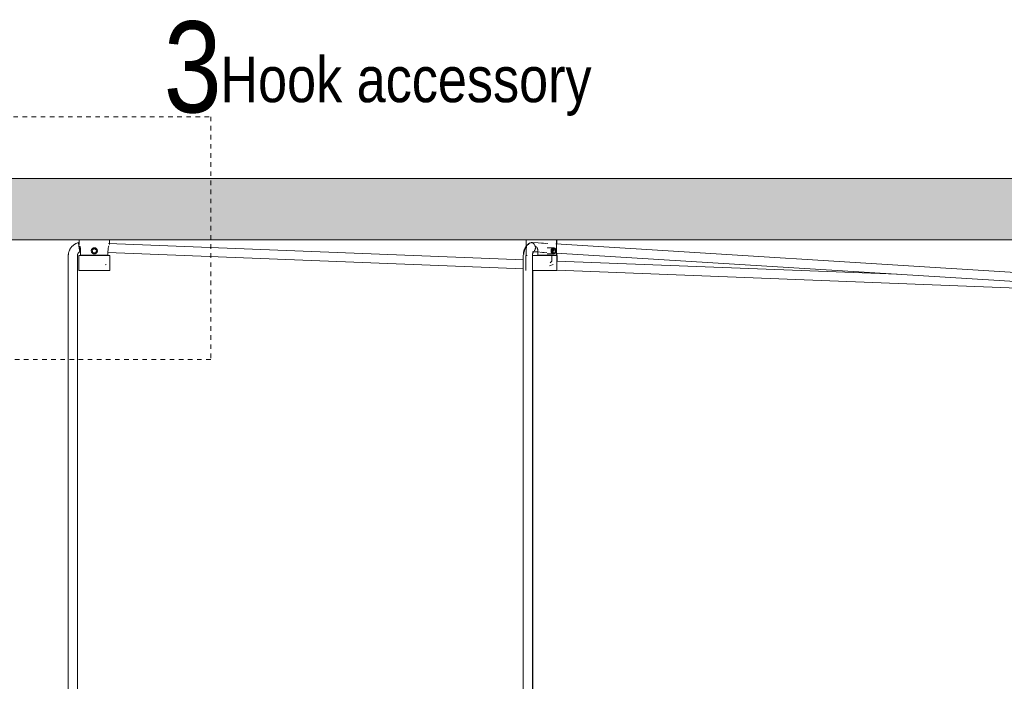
# Model space of a CAD drawing. Header units: millimetres. Extents: x 5395 to 10087, y 397 to 7363.
# Tile 5 of 14: x 5759 to 6408, y 1709 to 2145. Entities that reach past the tile are written whole.
import ezdxf

# ---------------------------------------------------------------- set-up
doc = ezdxf.new("R2010")
doc.units = ezdxf.units.MM
doc.linetypes.add('Dash', pattern=[6, 3, -3])
doc.layers.add('A-ANNO-DIMS', color=7, linetype='Dash', lineweight=9, true_color=0xd2d2d2)
for name, color, linetype, lineweight in [('A-CLNG', 7, 'Continuous', 9), ('E-LITE-EQPM', 7, 'Continuous', 20), ('G-ANNO-TEXT', 7, 'Continuous', 9)]:
    doc.layers.add(name, color=color, linetype=linetype, lineweight=lineweight)
doc.styles.add('Arial Narrow_1', font='ARIALN.TTF', dxfattribs={"height": 60})
doc.styles.add('Arial Narrow_2', font='ARIALN.TTF', dxfattribs={"height": 30})

# ---------------------------------------------------------------- blocks, each defined once
blk = doc.blocks.new('64314-7L   _Suspended_tensor - 64314-44-7L SAMBA Black_ribbon beige pendant lamp ø450-7L-545827-Alzado_PDF')
at = {"layer": 'E-LITE-EQPM', "lineweight": 9}
for p, q in [((5798.26, 2000), (5798.26, 1997.02)), ((6090.84, 1986.94), (5817.7, 1997.59)), ((5818.27, 1997.02), (5818.27, 2000)), ((6092.68, 2000), (6092.68, 1990)), ((6092.79, 2000), (6096.43, 2000)), ((6096.95, 1998.21), (6096.09, 1998.21)), ((6096.43, 2000), (6112.69, 2000)), ((6106.92, 1997.7), (6102.87, 1997.95)), ((6112.69, 1990), (6112.69, 2000)), ((6112.92, 1997.32), (6112.92, 2000)), ((5798.8, 1992.21), (5799.09, 1992.21)), ((5799.26, 1992.66), (5799.26, 1990)), ((5806.46, 1991.99), (5807.12, 1991.95)), ((5806.77, 1993.28), (5808.27, 1994.36)), ((5807.34, 1991.52), (5806.77, 1993.28)), ((5807.25, 1991.82), (5807.34, 1991.52)), ((5808.27, 1991.52), (5807.34, 1991.52)), ((5807.34, 1991.52), (5807.54, 1991.52)), ((5808.27, 1994.36), (5809.76, 1993.28)), ((5809.19, 1991.52), (5808.27, 1991.52)), ((5808.99, 1991.52), (5809.19, 1991.52)), ((5809.76, 1993.28), (5809.19, 1991.52)), ((5809.19, 1991.52), (5809.29, 1991.82)), ((5809.37, 1991.91), (5810.01, 1991.88)), ((5817.27, 1990), (5817.27, 1992.66)), ((5817.27, 1991.6), (6090.84, 1980.94)), ((6092.92, 1996.14), (6092.92, 1994.81)), ((6096.95, 1992.21), (6096.77, 1992.21)), ((6100.45, 1992.66), (6100.45, 1990)), ((6102.5, 1991.96), (6106.34, 1991.72)), ((6111.06, 1994.8), (6106.48, 1994.8)), ((6110.13, 1993.28), (6109.15, 1993.28)), ((6110.13, 1993.28), (6111.06, 1994.36)), ((6110.48, 1991.52), (6110.13, 1993.28)), ((6110.4, 1991.85), (6110.69, 1993.28)), ((6110.69, 1993.28), (6110.41, 1993.61)), ((6111.06, 1991.52), (6110.61, 1991.52)), ((6111.99, 1993.28), (6110.69, 1993.28)), ((6111.06, 1994.36), (6111.99, 1993.28)), ((6111.64, 1991.52), (6111.06, 1991.52)), ((6111.99, 1993.28), (6111.64, 1991.52)), ((6515.43, 1972.23), (6112.26, 1997.36)), ((6112.39, 1991.34), (6515.06, 1966.24)), ((6112.92, 1990), (6112.92, 1991.31)), ((5791.1, 1989.48), (5791.1, 1983.84)), ((5797.1, 1983.84), (5797.1, 1989.48)), ((5797.97, 1989.27), (5797.97, 1979.77)), ((5817.27, 1990), (5799.26, 1990)), ((5802.87, 1990), (5802.87, 1989.72)), ((5811.46, 1989.77), (5810.78, 1989.77)), ((5813.66, 1989.77), (5813.66, 1990)), ((5818.56, 1979.77), (5818.56, 1989.27)), ((6090.82, 1989.48), (6090.82, 1983.84)), ((6092.39, 1989.27), (6092.39, 1979.77)), ((6096.82, 1983.84), (6096.82, 1989.48)), ((6101.17, 1989.77), (6098.33, 1989.77)), ((6112.49, 1990), (6100.45, 1990)), ((6102.65, 1990), (6102.65, 1989.77)), ((6102.71, 1990), (6102.71, 1989.77)), ((6106.48, 1990.8), (6111.06, 1990.8)), ((6108.43, 1985), (6109.61, 1986)), ((6109.45, 1989.73), (6109.45, 1990)), ((6109.61, 1986), (6109.61, 1990)), ((6109.69, 1990), (6109.69, 1989.77)), ((6109.85, 1989.77), (6109.85, 1990)), ((6110.46, 1989.77), (6110.16, 1989.77)), ((6110.49, 1989.77), (6110.49, 1989.77)), ((6112.47, 1990), (6112.46, 1990)), ((6337.02, 1977.34), (6112.86, 1986.08)), ((6112.97, 1979.77), (6112.97, 1989.27)), ((6113.21, 1986.07), (6113.21, 1989.27)), ((5791.1, 1983.84), (5791.1, 1280)), ((5797.1, 1280), (5797.1, 1983.84)), ((5797.97, 1979.77), (5818.56, 1979.77)), ((5815.3, 1983.58), (5816.04, 1983.84)), ((6090.82, 1983.84), (6090.82, 880)), ((6096.75, 1979.77), (6112.97, 1979.77)), ((6096.82, 879.97), (6096.82, 1983.84)), ((6097.06, 1680), (6097.06, 1979.77)), ((6108.06, 1983.02), (6110.46, 1983.84)), ((6112.86, 1980.08), (6467.89, 1966.24)), ((6113.03, 1979.77), (6113.09, 1979.77)), ((6113.21, 1979.77), (6113.21, 1980.06))]:
    blk.add_line(p, q, dxfattribs=at)
at = {"layer": 'E-LITE-EQPM', "lineweight": 9, "flags": 128}
for points in [[(5797.77, 1998.21), (5797.42, 1998.11), (5797.08, 1997.99), (5796.74, 1997.86), (5796.41, 1997.72), (5796.08, 1997.56), (5795.76, 1997.39), (5795.45, 1997.21), (5795.14, 1997.02), (5794.85, 1996.81), (5794.56, 1996.6), (5794.28, 1996.37), (5794.01, 1996.13), (5793.75, 1995.88), (5793.5, 1995.62), (5793.26, 1995.35), (5793.03, 1995.07), (5792.81, 1994.78), (5792.6, 1994.48), (5792.41, 1994.18), (5792.23, 1993.86), (5792.06, 1993.54), (5791.9, 1993.22), (5791.76, 1992.88), (5791.63, 1992.55), (5791.52, 1992.2), (5791.42, 1991.86), (5791.33, 1991.51), (5791.25, 1991.15), (5791.19, 1990.8), (5791.15, 1990.44), (5791.12, 1990.08), (5791.1, 1989.72), (5791.1, 1989.48)], [(6095.4, 1998.06), (6095.1, 1997.92), (6094.81, 1997.76), (6094.53, 1997.59), (6094.27, 1997.41), (6094.01, 1997.21), (6093.77, 1997.01), (6093.54, 1996.79), (6093.32, 1996.57), (6093.11, 1996.33), (6092.91, 1996.09), (6092.72, 1995.85), (6092.54, 1995.59), (6092.38, 1995.33), (6092.22, 1995.07), (6092.07, 1994.8), (6091.93, 1994.52), (6091.8, 1994.24), (6091.67, 1993.96), (6091.56, 1993.67), (6091.45, 1993.37), (6091.36, 1993.08), (6091.27, 1992.78), (6091.19, 1992.48), (6091.11, 1992.17), (6091.05, 1991.87), (6090.99, 1991.56), (6090.95, 1991.24), (6090.91, 1990.93), (6090.87, 1990.62), (6090.85, 1990.3), (6090.83, 1989.99), (6090.82, 1989.67), (6090.82, 1989.48)], [(6096.95, 1998.21), (6100.55, 1998.1), (6104.15, 1997.75), (6105.38, 1997.58)], [(5797.1, 1989.48), (5797.1, 1989.61), (5797.11, 1989.73), (5797.12, 1989.85), (5797.14, 1989.97), (5797.16, 1990.09), (5797.19, 1990.21), (5797.22, 1990.32), (5797.25, 1990.44), (5797.29, 1990.56), (5797.34, 1990.67), (5797.39, 1990.78), (5797.44, 1990.89), (5797.5, 1990.99), (5797.56, 1991.1), (5797.63, 1991.2), (5797.7, 1991.3), (5797.77, 1991.4), (5797.85, 1991.49), (5797.93, 1991.58), (5798.02, 1991.66), (5798.11, 1991.75), (5798.2, 1991.83), (5798.3, 1991.9), (5798.39, 1991.97), (5798.5, 1992.04), (5798.6, 1992.11), (5798.71, 1992.17), (5798.8, 1992.21)], [(5809.28, 1991.82), (5809.77, 1991.79), (5809.95, 1991.77)], [(6092.93, 1995.79), (6092.79, 1995.59), (6092.62, 1995.33), (6092.46, 1995.07), (6092.31, 1994.8), (6092.17, 1994.52), (6092.04, 1994.24), (6091.91, 1993.96), (6091.8, 1993.67), (6091.7, 1993.37), (6091.6, 1993.08), (6091.51, 1992.78), (6091.43, 1992.48), (6091.36, 1992.17), (6091.29, 1991.86), (6091.24, 1991.56), (6091.19, 1991.24), (6091.15, 1990.93), (6091.11, 1990.62), (6091.09, 1990.36)], [(6097.8, 1992.55), (6097.78, 1992.54), (6097.75, 1992.52), (6097.72, 1992.49), (6097.69, 1992.45), (6097.65, 1992.41), (6097.61, 1992.36), (6097.56, 1992.3), (6097.51, 1992.23), (6097.46, 1992.15), (6097.41, 1992.07), (6097.36, 1991.97), (6097.31, 1991.87), (6097.26, 1991.77), (6097.21, 1991.65), (6097.17, 1991.53), (6097.12, 1991.41), (6097.08, 1991.27), (6097.04, 1991.14), (6097, 1990.99), (6096.97, 1990.85), (6096.94, 1990.7), (6096.91, 1990.54), (6096.88, 1990.38), (6096.86, 1990.22), (6096.85, 1990.06), (6096.83, 1989.89), (6096.83, 1989.73), (6096.82, 1989.56), (6096.82, 1989.48)], [(6096.95, 1992.21), (6100.17, 1992.11), (6103.39, 1991.8), (6104.49, 1991.65)], [(5797.97, 1989.27), (5797.97, 1989.29), (5797.97, 1989.31), (5797.98, 1989.33), (5797.98, 1989.35), (5797.98, 1989.37), (5797.99, 1989.39), (5797.99, 1989.41), (5798, 1989.43), (5798.01, 1989.45), (5798.01, 1989.47), (5798.02, 1989.48), (5798.03, 1989.5), (5798.04, 1989.52), (5798.05, 1989.54), (5798.06, 1989.55), (5798.07, 1989.57), (5798.09, 1989.59), (5798.1, 1989.6), (5798.11, 1989.62), (5798.13, 1989.63), (5798.14, 1989.65), (5798.16, 1989.66), (5798.17, 1989.67), (5798.19, 1989.68), (5798.21, 1989.69), (5798.22, 1989.7), (5798.24, 1989.71), (5798.26, 1989.72), (5798.28, 1989.73), (5798.3, 1989.74), (5798.31, 1989.75), (5798.33, 1989.75), (5798.35, 1989.76), (5798.37, 1989.76), (5798.39, 1989.77), (5798.41, 1989.77), (5798.43, 1989.77), (5798.45, 1989.77), (5798.47, 1989.77), (5798.48, 1989.77)], [(5798.48, 1989.77), (5798.49, 1989.77), (5798.51, 1989.77), (5798.55, 1989.77), (5798.6, 1989.77), (5798.67, 1989.77), (5798.76, 1989.77), (5798.86, 1989.77), (5798.97, 1989.77), (5799.11, 1989.77), (5799.25, 1989.77), (5799.41, 1989.77), (5799.58, 1989.77), (5799.77, 1989.77)], [(5818.05, 1989.77), (5818.05, 1989.77), (5818.02, 1989.77), (5817.98, 1989.77), (5817.93, 1989.77), (5817.86, 1989.77), (5817.77, 1989.77), (5817.67, 1989.77), (5817.56, 1989.77), (5817.43, 1989.77), (5817.28, 1989.77), (5817.12, 1989.77), (5816.95, 1989.77), (5816.76, 1989.77), (5816.56, 1989.77), (5816.34, 1989.77), (5816.12, 1989.77), (5815.88, 1989.77), (5815.62, 1989.77), (5815.36, 1989.77), (5815.09, 1989.77), (5814.8, 1989.77), (5814.5, 1989.77), (5814.2, 1989.77), (5813.88, 1989.77), (5813.55, 1989.77), (5813.22, 1989.77), (5812.88, 1989.77), (5812.53, 1989.77), (5812.17, 1989.77), (5811.81, 1989.77), (5811.45, 1989.77), (5811.07, 1989.77), (5810.7, 1989.77), (5810.31, 1989.77), (5809.93, 1989.77), (5809.54, 1989.77), (5809.15, 1989.77), (5808.76, 1989.77), (5808.37, 1989.77), (5807.98, 1989.77), (5807.59, 1989.77), (5807.2, 1989.77), (5806.81, 1989.77), (5806.43, 1989.77), (5806.04, 1989.77), (5805.66, 1989.77), (5805.29, 1989.77), (5804.92, 1989.77), (5804.55, 1989.77), (5804.19, 1989.77), (5803.84, 1989.77), (5803.49, 1989.77), (5803.16, 1989.77), (5802.83, 1989.77), (5802.51, 1989.77), (5802.19, 1989.77), (5801.89, 1989.77), (5801.6, 1989.77), (5801.32, 1989.77), (5801.05, 1989.77), (5800.79, 1989.77), (5800.54, 1989.77), (5800.31, 1989.77), (5800.09, 1989.77), (5799.88, 1989.77), (5799.68, 1989.77), (5799.5, 1989.77), (5799.33, 1989.77), (5799.18, 1989.77), (5799.04, 1989.77), (5798.92, 1989.77), (5798.81, 1989.77), (5798.72, 1989.77), (5798.64, 1989.77), (5798.58, 1989.77), (5798.53, 1989.77), (5798.5, 1989.77), (5798.48, 1989.77), (5798.48, 1989.77)], [(5816.85, 1989.77), (5817.03, 1989.77), (5817.2, 1989.77), (5817.35, 1989.77), (5817.49, 1989.77), (5817.61, 1989.77), (5817.72, 1989.77), (5817.81, 1989.77), (5817.89, 1989.77), (5817.96, 1989.77), (5818, 1989.77), (5818.04, 1989.77), (5818.05, 1989.77), (5818.05, 1989.77)], [(5818.05, 1989.77), (5818.07, 1989.77), (5818.09, 1989.77), (5818.11, 1989.77), (5818.13, 1989.77), (5818.15, 1989.76), (5818.17, 1989.76), (5818.19, 1989.75), (5818.21, 1989.75), (5818.23, 1989.74), (5818.25, 1989.73), (5818.27, 1989.73), (5818.29, 1989.72), (5818.3, 1989.71), (5818.32, 1989.7), (5818.34, 1989.69), (5818.36, 1989.67), (5818.37, 1989.66), (5818.39, 1989.65), (5818.4, 1989.64), (5818.42, 1989.62), (5818.43, 1989.61), (5818.44, 1989.59), (5818.46, 1989.58), (5818.47, 1989.56), (5818.48, 1989.54), (5818.49, 1989.52), (5818.5, 1989.51), (5818.51, 1989.49), (5818.52, 1989.47), (5818.52, 1989.45), (5818.53, 1989.43), (5818.54, 1989.41), (5818.54, 1989.39), (5818.55, 1989.38), (5818.55, 1989.36), (5818.55, 1989.34), (5818.56, 1989.32), (5818.56, 1989.3), (5818.56, 1989.27), (5818.56, 1989.27)], [(6092.39, 1989.27), (6092.39, 1989.29), (6092.39, 1989.31), (6092.39, 1989.33), (6092.4, 1989.35), (6092.4, 1989.37), (6092.4, 1989.39), (6092.41, 1989.41), (6092.41, 1989.43), (6092.42, 1989.45), (6092.43, 1989.47), (6092.44, 1989.48), (6092.45, 1989.5), (6092.46, 1989.52), (6092.47, 1989.54), (6092.48, 1989.55), (6092.49, 1989.57), (6092.5, 1989.59), (6092.51, 1989.6), (6092.53, 1989.62), (6092.54, 1989.63), (6092.56, 1989.65), (6092.57, 1989.66), (6092.59, 1989.67), (6092.6, 1989.68), (6092.62, 1989.69), (6092.64, 1989.7), (6092.66, 1989.71), (6092.67, 1989.72), (6092.69, 1989.73), (6092.71, 1989.74), (6092.73, 1989.75), (6092.75, 1989.75), (6092.77, 1989.76), (6092.79, 1989.76), (6092.81, 1989.77), (6092.83, 1989.77), (6092.85, 1989.77), (6092.87, 1989.77), (6092.89, 1989.77)], [(6093.44, 1989.77), (6093.32, 1989.77), (6093.21, 1989.77), (6093.12, 1989.77), (6093.04, 1989.77), (6092.98, 1989.77), (6092.94, 1989.77), (6092.91, 1989.77), (6092.89, 1989.77)], [(6092.9, 1989.77), (6092.93, 1989.77), (6092.96, 1989.77), (6093.02, 1989.77), (6093.09, 1989.77)], [(6112.47, 1989.77), (6112.46, 1989.77), (6112.44, 1989.77), (6112.4, 1989.77), (6112.35, 1989.77), (6112.27, 1989.77), (6112.19, 1989.77), (6112.09, 1989.77), (6111.97, 1989.77), (6111.84, 1989.77), (6111.7, 1989.77), (6111.54, 1989.77), (6111.36, 1989.77), (6111.18, 1989.77), (6110.97, 1989.77), (6110.76, 1989.77), (6110.53, 1989.77), (6110.29, 1989.77), (6110.04, 1989.77), (6109.78, 1989.77), (6109.5, 1989.77), (6109.22, 1989.77), (6108.92, 1989.77), (6108.61, 1989.77), (6108.3, 1989.77), (6107.97, 1989.77), (6107.64, 1989.77), (6107.3, 1989.77), (6106.95, 1989.77), (6106.59, 1989.77), (6106.23, 1989.77), (6105.86, 1989.77), (6105.49, 1989.77), (6105.11, 1989.77), (6104.73, 1989.77), (6104.35, 1989.77), (6103.96, 1989.77), (6103.57, 1989.77), (6103.18, 1989.77), (6102.79, 1989.77), (6102.4, 1989.77), (6102.01, 1989.77), (6101.62, 1989.77), (6101.23, 1989.77), (6100.84, 1989.77), (6100.46, 1989.77), (6100.08, 1989.77), (6099.7, 1989.77), (6099.33, 1989.77), (6098.97, 1989.77), (6098.61, 1989.77), (6098.26, 1989.77), (6097.91, 1989.77), (6097.57, 1989.77), (6097.24, 1989.77), (6096.92, 1989.77), (6096.61, 1989.77), (6096.56, 1989.77)], [(6109.44, 1989.77), (6109.67, 1989.77), (6109.94, 1989.77), (6110.2, 1989.77)], [(6110.44, 1989.77), (6110.68, 1989.77), (6110.89, 1989.77), (6111.1, 1989.77), (6111.29, 1989.77), (6111.47, 1989.77), (6111.64, 1989.77), (6111.79, 1989.77), (6111.93, 1989.77), (6112.05, 1989.77), (6112.15, 1989.77), (6112.24, 1989.77), (6112.32, 1989.77), (6112.38, 1989.77), (6112.43, 1989.77), (6112.46, 1989.77), (6112.47, 1989.77), (6112.47, 1989.77)], [(6110.49, 1989.77), (6110.73, 1989.77), (6110.96, 1989.77), (6111.18, 1989.77), (6111.38, 1989.77), (6111.57, 1989.77), (6111.75, 1989.77), (6111.91, 1989.77), (6112.06, 1989.77), (6112.19, 1989.77), (6112.31, 1989.77), (6112.41, 1989.77), (6112.5, 1989.77), (6112.57, 1989.77), (6112.63, 1989.77), (6112.67, 1989.77), (6112.7, 1989.77), (6112.71, 1989.77)], [(6112.71, 1989.77), (6112.7, 1989.77), (6112.68, 1989.77), (6112.64, 1989.77), (6112.58, 1989.77), (6112.51, 1989.77), (6112.43, 1989.77), (6112.33, 1989.77), (6112.21, 1989.77), (6112.08, 1989.77), (6111.93, 1989.77), (6111.77, 1989.77), (6111.6, 1989.77), (6111.41, 1989.77), (6111.21, 1989.77), (6111, 1989.77), (6110.77, 1989.77), (6110.53, 1989.77)], [(6112.47, 1989.77), (6112.49, 1989.77), (6112.51, 1989.77), (6112.53, 1989.77), (6112.55, 1989.77), (6112.57, 1989.76), (6112.59, 1989.76), (6112.61, 1989.75), (6112.63, 1989.75), (6112.65, 1989.74), (6112.67, 1989.73), (6112.69, 1989.73), (6112.7, 1989.72), (6112.72, 1989.71), (6112.74, 1989.7), (6112.76, 1989.69), (6112.77, 1989.67), (6112.79, 1989.66), (6112.8, 1989.65), (6112.82, 1989.64), (6112.83, 1989.62), (6112.85, 1989.61), (6112.86, 1989.59), (6112.87, 1989.58), (6112.88, 1989.56), (6112.89, 1989.54), (6112.91, 1989.52), (6112.92, 1989.51), (6112.92, 1989.49), (6112.93, 1989.47), (6112.94, 1989.45), (6112.95, 1989.43), (6112.95, 1989.41), (6112.96, 1989.39), (6112.96, 1989.38), (6112.97, 1989.36), (6112.97, 1989.34), (6112.97, 1989.32), (6112.97, 1989.3), (6112.97, 1989.27), (6112.97, 1989.27)], [(6112.71, 1989.77), (6112.73, 1989.77), (6112.75, 1989.77), (6112.77, 1989.77), (6112.79, 1989.77), (6112.81, 1989.76), (6112.83, 1989.76), (6112.85, 1989.75), (6112.87, 1989.75), (6112.89, 1989.74), (6112.9, 1989.73), (6112.92, 1989.73), (6112.94, 1989.72), (6112.96, 1989.71), (6112.98, 1989.7), (6112.99, 1989.69), (6113.01, 1989.67), (6113.02, 1989.66), (6113.04, 1989.65), (6113.05, 1989.64), (6113.07, 1989.62), (6113.08, 1989.61), (6113.1, 1989.59), (6113.11, 1989.58), (6113.12, 1989.56), (6113.13, 1989.54), (6113.14, 1989.52), (6113.15, 1989.51), (6113.16, 1989.49), (6113.17, 1989.47), (6113.18, 1989.45), (6113.18, 1989.43), (6113.19, 1989.41), (6113.2, 1989.39), (6113.2, 1989.38), (6113.2, 1989.36), (6113.21, 1989.34), (6113.21, 1989.32), (6113.21, 1989.3), (6113.21, 1989.27), (6113.21, 1989.27)]]:
    blk.add_lwpolyline(points, dxfattribs=at)
at = {"layer": 'E-LITE-EQPM', "lineweight": 9}
for start, end in [(90, 270), (270, 90)]:
    blk.add_arc((5808.27, 1992.8), 2, start, end, dxfattribs=at)
for start_param, end_param in [(0, 3.141593), (3.141593, 6.283185)]:
    blk.add_ellipse((6111.06, 1992.8), major_axis=(0, 2), ratio=0.62535, start_param=start_param, end_param=end_param, dxfattribs=at)
for points, knots in [([(5797.77, 1998.21), (5797.77, 1998.21), (5797.79, 1998.08), (5797.86, 1997.55), (5797.98, 1996.73), (5798.11, 1995.86), (5798.24, 1995.07), (5798.35, 1994.42), (5798.45, 1993.92), (5798.52, 1993.54), (5798.57, 1993.28), (5798.62, 1993.05), (5798.68, 1992.76), (5798.77, 1992.36), (5798.8, 1992.21), (5798.8, 1992.21)], [0, 0, 0, 0, 0.111111, 0.222222, 0.333333, 0.444444, 0.513889, 0.583333, 0.652778, 0.6875, 0.722222, 0.756944, 0.791667, 0.861111, 1, 1, 1, 1]), ([(6096.12, 1998.21), (6096.39, 1998.21), (6096.95, 1998.08), (6097.72, 1997.55), (6098.33, 1996.73), (6098.65, 1995.86), (6098.77, 1995.07), (6098.76, 1994.42), (6098.67, 1993.92), (6098.54, 1993.54), (6098.42, 1993.28), (6098.27, 1993.05), (6098.16, 1992.9), (6098.11, 1992.84)], [0, 0, 0, 0, 0.1111111, 0.2222222, 0.3333333, 0.4444444, 0.5138889, 0.5833333, 0.6527778, 0.6875, 0.7222222, 0.7569444, 0.7916667, 0.7916667, 0.7916667, 0.7916667]), ([(5798.71, 1995.85), (5798.76, 1995.71), (5798.87, 1995.37), (5798.99, 1994.89), (5799.09, 1994.46), (5799.15, 1994.11), (5799.2, 1993.76), (5799.25, 1993.28), (5799.26, 1992.91), (5799.26, 1992.66)], [0.475714, 0.475714, 0.475714, 0.475714, 0.5714286, 0.6785714, 0.7321429, 0.7857143, 0.8392857, 0.8928571, 1, 1, 1, 1]), ([(5806.27, 1992.8), (5806.27, 1992.92), (5806.29, 1993.16), (5806.38, 1993.49), (5806.53, 1993.81), (5806.73, 1994.09), (5806.97, 1994.34), (5807.26, 1994.54), (5807.58, 1994.69), (5807.94, 1994.79), (5808.28, 1994.81), (5808.57, 1994.78), (5808.85, 1994.72), (5809.2, 1994.59), (5809.56, 1994.34), (5809.86, 1994.03), (5810.17, 1993.52), (5810.26, 1993.1), (5810.27, 1992.8)], [0, 0, 0, 0, 0.055556, 0.111111, 0.166667, 0.222222, 0.277778, 0.333333, 0.388889, 0.444444, 0.513889, 0.548611, 0.583333, 0.652778, 0.722222, 0.791667, 0.861111, 1, 1, 1, 1]), ([(5810.27, 1992.8), (5810.26, 1992.68), (5810.24, 1992.44), (5810.16, 1992.11), (5810.01, 1991.8), (5809.81, 1991.51), (5809.56, 1991.26), (5809.27, 1991.06), (5808.95, 1990.91), (5808.59, 1990.81), (5808.25, 1990.79), (5807.96, 1990.82), (5807.68, 1990.88), (5807.33, 1991.02), (5806.97, 1991.26), (5806.67, 1991.57), (5806.36, 1992.08), (5806.27, 1992.5), (5806.27, 1992.8)], [0, 0, 0, 0, 0.055556, 0.111111, 0.166667, 0.222222, 0.277778, 0.333333, 0.388889, 0.444444, 0.513889, 0.548611, 0.583333, 0.652778, 0.722222, 0.791667, 0.861111, 1, 1, 1, 1]), ([(5817.27, 1992.66), (5817.27, 1993), (5817.31, 1993.65), (5817.51, 1994.89), (5817.75, 1995.66), (5817.89, 1996.06)], [0, 0, 0, 0, 0.1428571, 0.2857143, 0.5714286, 0.5714286, 0.5714286, 0.5714286]), ([(6098.79, 1996.06), (6099.03, 1995.86), (6099.42, 1995.46), (6099.82, 1994.89), (6100.04, 1994.46), (6100.19, 1994.11), (6100.31, 1993.76), (6100.42, 1993.28), (6100.45, 1992.91), (6100.45, 1992.66)], [0.4285714, 0.4285714, 0.4285714, 0.4285714, 0.5714286, 0.6785714, 0.7321429, 0.7857143, 0.8392857, 0.8928571, 1, 1, 1, 1]), ([(6109.08, 1992.8), (6109.08, 1992.92), (6109.1, 1993.16), (6109.17, 1993.49), (6109.28, 1993.81), (6109.43, 1994.09), (6109.62, 1994.34), (6109.82, 1994.54), (6110.04, 1994.69), (6110.28, 1994.79), (6110.45, 1994.81), (6110.54, 1994.8)], [0, 0, 0, 0, 0.0555556, 0.1111111, 0.1666667, 0.2222222, 0.2777778, 0.3333333, 0.3888889, 0.4444444, 0.5138889, 0.5138889, 0.5138889, 0.5138889]), ([(6110.43, 1990.8), (6110.39, 1990.81), (6110.29, 1990.82), (6110.11, 1990.88), (6109.87, 1991.02), (6109.61, 1991.26), (6109.39, 1991.57), (6109.16, 1992.08), (6109.08, 1992.5), (6109.08, 1992.8)], [0.5138889, 0.5138889, 0.5138889, 0.5138889, 0.5486111, 0.5833333, 0.6527778, 0.7222222, 0.7916667, 0.8611111, 1, 1, 1, 1])]:
    blk.add_open_spline(points, degree=3, knots=knots, dxfattribs=at)
blk.add_open_spline([(6096.12, 1998.21), (6095.71, 1998.21), (6094.91, 1997.92), (6094.38, 1997.15), (6094.22, 1996.7)], degree=3, dxfattribs=at)

msp = doc.modelspace()

# ---------------------------------------------------------------- hatches: boundary and pattern name
at = {"layer": 'A-CLNG', "true_color": 0xe8e8e8}
msp.add_hatch(color=254, dxfattribs=at).paths.add_polyline_path([(6600.24, 2000), (7794.95, 2000), (7794.95, 2040.5), (5394.95, 2040.5), (5394.95, 2000), (6599.11, 2000)], flags=0)

# ---------------------------------------------------------------- linework, layer by layer
at = {"layer": 'A-ANNO-DIMS'}
for p, q in [((5724.93, 2081.16), (5884.93, 2081.16)), ((5884.93, 2081.16), (5884.93, 1921.16)), ((5884.93, 1921.16), (5724.93, 1921.16))]:
    msp.add_line(p, q, dxfattribs=at)
at = {"layer": 'A-CLNG'}
for p, q in [((5394.95, 2040.5), (7794.95, 2040.5)), ((6092.79, 2000), (5394.95, 2000)), ((6584.11, 2000), (6112.57, 2000))]:
    msp.add_line(p, q, dxfattribs=at)

# ---------------------------------------------------------------- block references
at = {"layer": 'E-LITE-EQPM', "lineweight": 9}
msp.add_blockref('64314-7L   _Suspended_tensor - 64314-44-7L SAMBA Black_ribbon beige pendant lamp ø450-7L-545827-Alzado_PDF', (0, 0), dxfattribs=at)

# ---------------------------------------------------------------- texts
at = {"layer": 'G-ANNO-TEXT', "insert": (5853.96, 2144.02), "char_height": 60, "width": 46.8987, "attachment_point": 1, "style": 'Arial Narrow_1'}
msp.add_mtext('3', dxfattribs=at)
at = {"layer": 'G-ANNO-TEXT', "color": 251, "true_color": 0x5b5b5b, "insert": (5891.31, 2120.74), "char_height": 30, "width": 306.6455, "attachment_point": 1, "style": 'Arial Narrow_2'}
msp.add_mtext('Hook accessory', dxfattribs=at)

doc.saveas('drawing.dxf')
